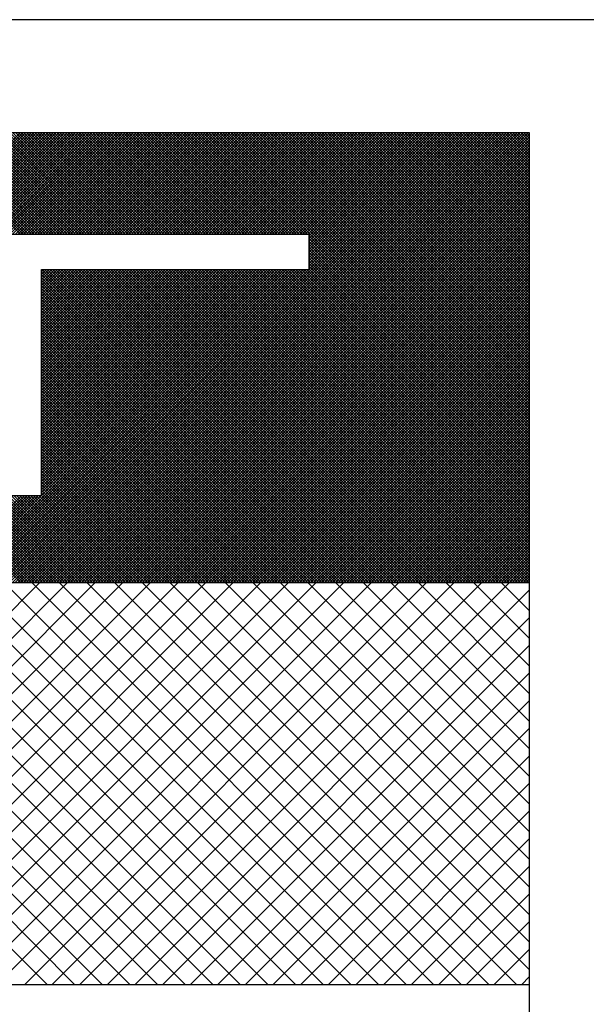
# Model space of a CAD drawing. Extents: x 0 to 210, y 0 to 297.
# Tile 30 of 68: x 146.49 to 147.352, y 188.997 to 190.495. Entities that reach past the tile are written whole.
import ezdxf

# ---------------------------------------------------------------- set-up
doc = ezdxf.new("R2010")
doc.units = 0
doc.layers.get('0').update_dxf_attribs({"linetype": 'CONTINUOUS'})

# ---------------------------------------------------------------- blocks, each defined once
blk = doc.blocks.new('*X0')
at = {"color": 0}
for p, q in [((606.654, 2309.311), (613.189, 2315.845)), ((613.314, 2309.311), (606.779, 2315.845)), ((607.103, 2309.311), (613.638, 2315.845)), ((613.763, 2309.311), (607.228, 2315.845)), ((607.552, 2309.311), (614.087, 2315.845)), ((614.212, 2309.311), (607.677, 2315.845)), ((608.001, 2309.311), (614.536, 2315.845)), ((614.661, 2309.311), (608.126, 2315.845)), ((608.45, 2309.311), (614.985, 2315.845)), ((615.11, 2309.311), (608.575, 2315.845)), ((608.899, 2309.311), (615.434, 2315.845)), ((615.559, 2309.311), (609.024, 2315.845)), ((609.348, 2309.311), (615.883, 2315.845)), ((616.008, 2309.311), (609.473, 2315.845)), ((609.797, 2309.311), (616.332, 2315.845)), ((616.457, 2309.311), (609.922, 2315.845)), ((610.246, 2309.311), (616.781, 2315.845)), ((616.906, 2309.311), (610.371, 2315.845)), ((610.695, 2309.311), (617.23, 2315.845)), ((617.355, 2309.311), (610.82, 2315.845)), ((611.144, 2309.311), (617.679, 2315.845)), ((617.804, 2309.311), (611.269, 2315.845)), ((611.593, 2309.311), (618.128, 2315.845)), ((618.253, 2309.311), (611.718, 2315.845)), ((612.042, 2309.311), (618.577, 2315.845)), ((618.702, 2309.311), (612.167, 2315.845)), ((612.491, 2309.311), (619.026, 2315.845)), ((619.151, 2309.311), (612.616, 2315.845)), ((612.94, 2309.311), (619.475, 2315.845)), ((619.6, 2309.311), (613.065, 2315.845)), ((613.389, 2309.311), (619.924, 2315.845)), ((620.049, 2309.311), (613.514, 2315.845)), ((613.838, 2309.311), (620.373, 2315.845)), ((620.498, 2309.311), (613.963, 2315.845)), ((614.287, 2309.311), (620.822, 2315.845)), ((620.947, 2309.311), (614.412, 2315.845)), ((621.155, 2309.552), (614.861, 2315.845)), ((621.155, 2310.001), (615.31, 2315.845)), ((621.155, 2310.45), (615.759, 2315.845)), ((621.155, 2310.899), (616.208, 2315.845)), ((621.155, 2311.348), (616.658, 2315.845)), ((621.155, 2311.797), (617.107, 2315.845)), ((621.155, 2312.246), (617.556, 2315.845)), ((621.155, 2312.695), (618.005, 2315.845)), ((621.155, 2313.144), (618.454, 2315.845)), ((621.155, 2313.593), (618.903, 2315.845)), ((621.155, 2314.042), (619.352, 2315.845)), ((621.155, 2314.491), (619.801, 2315.845)), ((621.155, 2314.94), (620.25, 2315.845)), ((621.155, 2315.389), (620.699, 2315.845)), ((621.155, 2315.838), (621.148, 2315.845)), ((614.736, 2309.311), (621.155, 2315.729)), ((615.185, 2309.311), (621.155, 2315.28)), ((615.634, 2309.311), (621.155, 2314.831)), ((616.083, 2309.311), (621.155, 2314.382)), ((616.532, 2309.311), (621.155, 2313.933)), ((616.981, 2309.311), (621.155, 2313.484)), ((617.43, 2309.311), (621.155, 2313.035)), ((617.879, 2309.311), (621.155, 2312.586)), ((618.329, 2309.311), (621.155, 2312.137)), ((618.778, 2309.311), (621.155, 2311.688)), ((619.227, 2309.311), (621.155, 2311.239)), ((619.676, 2309.311), (621.155, 2310.79)), ((620.125, 2309.311), (621.155, 2310.341)), ((620.574, 2309.311), (621.155, 2309.892)), ((621.023, 2309.311), (621.155, 2309.443))]:
    blk.add_line(p, q, dxfattribs=at)

msp = doc.modelspace()

# ---------------------------------------------------------------- linework, layer by layer
for p, q in [((147.4387, 190.4949), (143.4844, 190.4949)), ((146.9307, 190.168), (146.0621, 190.168)), ((146.9307, 190.1149), (146.9307, 190.168)), ((146.5231, 189.7702), (146.5231, 190.1149)), ((146.5231, 190.1149), (146.9307, 190.1149)), ((146.5231, 189.7702), (146.4697, 189.7702)), ((147.266, 189.638), (145.7268, 189.638)), ((147.266, 189.0264), (145.7268, 189.0264))]:
    msp.add_line(p, q)
at = {"color": 0}
for p, q in [((146.492, 189.638), (145.8072, 190.3227)), ((146.4962, 189.638), (145.8114, 190.3227)), ((146.5004, 189.638), (145.8156, 190.3227)), ((146.5046, 189.638), (145.8198, 190.3227)), ((146.5088, 189.638), (145.824, 190.3227)), ((146.513, 189.638), (145.8282, 190.3227)), ((146.5172, 189.638), (145.8324, 190.3227)), ((146.5214, 189.638), (145.8366, 190.3227)), ((146.5256, 189.638), (145.8408, 190.3227)), ((146.5298, 189.638), (145.845, 190.3227)), ((146.534, 189.638), (145.8492, 190.3227)), ((146.5382, 189.638), (145.8534, 190.3227)), ((146.3358, 190.168), (146.4906, 190.3227)), ((146.4915, 190.168), (146.3368, 190.3227)), ((146.34, 190.168), (146.4948, 190.3227)), ((146.4957, 190.168), (146.341, 190.3227)), ((146.3442, 190.168), (146.499, 190.3227)), ((146.4999, 190.168), (146.3452, 190.3227)), ((146.3484, 190.168), (146.5032, 190.3227)), ((146.5041, 190.168), (146.3494, 190.3227)), ((146.3526, 190.168), (146.5074, 190.3227)), ((146.5083, 190.168), (146.3536, 190.3227)), ((146.3568, 190.168), (146.5116, 190.3227)), ((146.5125, 190.168), (146.3578, 190.3227)), ((146.3611, 190.168), (146.5158, 190.3227)), ((146.5167, 190.168), (146.362, 190.3227)), ((146.3653, 190.168), (146.52, 190.3227)), ((146.5209, 190.168), (146.3662, 190.3227)), ((146.3695, 190.168), (146.5242, 190.3227)), ((146.5251, 190.168), (146.3704, 190.3227)), ((146.3737, 190.168), (146.5284, 190.3227)), ((146.5293, 190.168), (146.3746, 190.3227)), ((146.3779, 190.168), (146.5326, 190.3227)), ((146.5335, 190.168), (146.3788, 190.3227)), ((146.3821, 190.168), (146.5368, 190.3227)), ((146.5377, 190.168), (146.383, 190.3227)), ((146.3863, 190.168), (146.541, 190.3227)), ((146.5419, 190.168), (146.3872, 190.3227)), ((146.3905, 190.168), (146.5452, 190.3227)), ((146.5461, 190.168), (146.3914, 190.3227)), ((146.3947, 190.168), (146.5494, 190.3227)), ((146.5504, 190.168), (146.3956, 190.3227)), ((146.3989, 190.168), (146.5536, 190.3227)), ((146.5546, 190.168), (146.3998, 190.3227)), ((146.4031, 190.168), (146.5578, 190.3227)), ((146.5588, 190.168), (146.404, 190.3227)), ((146.4073, 190.168), (146.562, 190.3227)), ((146.563, 190.168), (146.4082, 190.3227)), ((146.4115, 190.168), (146.5662, 190.3227)), ((146.5672, 190.168), (146.4124, 190.3227)), ((146.4157, 190.168), (146.5704, 190.3227)), ((146.5714, 190.168), (146.4166, 190.3227)), ((146.4199, 190.168), (146.5746, 190.3227)), ((146.5756, 190.168), (146.4208, 190.3227)), ((146.4241, 190.168), (146.5788, 190.3227)), ((146.5798, 190.168), (146.425, 190.3227)), ((146.4283, 190.168), (146.583, 190.3227)), ((146.584, 190.168), (146.4292, 190.3227)), ((146.4325, 190.168), (146.5872, 190.3227)), ((146.5882, 190.168), (146.4334, 190.3227)), ((146.4367, 190.168), (146.5914, 190.3227)), ((146.5924, 190.168), (146.4376, 190.3227)), ((146.4409, 190.168), (146.5957, 190.3227)), ((146.5966, 190.168), (146.4418, 190.3227)), ((146.4451, 190.168), (146.5999, 190.3227)), ((146.6008, 190.168), (146.446, 190.3227)), ((146.4493, 190.168), (146.6041, 190.3227)), ((146.605, 190.168), (146.4502, 190.3227)), ((146.4531, 189.638), (147.1378, 190.3227)), ((146.4535, 190.168), (146.6083, 190.3227)), ((146.6092, 190.168), (146.4544, 190.3227)), ((146.4573, 189.638), (147.142, 190.3227)), ((146.4577, 190.168), (146.6125, 190.3227)), ((146.6134, 190.168), (146.4586, 190.3227)), ((146.4615, 189.638), (147.1462, 190.3227)), ((146.4619, 190.168), (146.6167, 190.3227)), ((146.6176, 190.168), (146.4628, 190.3227)), ((146.4657, 189.638), (147.1504, 190.3227)), ((146.4661, 190.168), (146.6209, 190.3227)), ((146.6218, 190.168), (146.467, 190.3227)), ((146.4699, 189.638), (147.1546, 190.3227)), ((146.4703, 190.168), (146.6251, 190.3227)), ((146.626, 190.168), (146.4713, 190.3227)), ((146.4741, 189.638), (147.1588, 190.3227)), ((146.4745, 190.168), (146.6293, 190.3227)), ((146.6302, 190.168), (146.4755, 190.3227)), ((146.4783, 189.638), (147.163, 190.3227)), ((146.4787, 190.168), (146.6335, 190.3227)), ((146.6344, 190.168), (146.4797, 190.3227)), ((146.4825, 189.638), (147.1672, 190.3227)), ((146.4829, 190.168), (146.6377, 190.3227)), ((146.6386, 190.168), (146.4839, 190.3227)), ((146.4867, 189.638), (147.1714, 190.3227)), ((146.4871, 190.168), (146.6419, 190.3227)), ((146.6428, 190.168), (146.4881, 190.3227)), ((146.4909, 189.638), (147.1756, 190.3227)), ((146.4913, 190.168), (146.6461, 190.3227)), ((146.647, 190.168), (146.4923, 190.3227)), ((146.4951, 189.638), (147.1798, 190.3227)), ((146.4955, 190.168), (146.6503, 190.3227)), ((146.6512, 190.168), (146.4965, 190.3227)), ((146.4993, 189.638), (147.184, 190.3227)), ((146.4997, 190.168), (146.6545, 190.3227)), ((146.6554, 190.168), (146.5007, 190.3227)), ((146.5035, 189.638), (147.1882, 190.3227)), ((146.5039, 190.168), (146.6587, 190.3227)), ((146.6596, 190.168), (146.5049, 190.3227)), ((146.5077, 189.638), (147.1924, 190.3227)), ((146.5081, 190.168), (146.6629, 190.3227)), ((146.6638, 190.168), (146.5091, 190.3227)), ((146.5119, 189.638), (147.1966, 190.3227)), ((146.5123, 190.168), (146.6671, 190.3227)), ((146.668, 190.168), (146.5133, 190.3227)), ((146.5161, 189.638), (147.2009, 190.3227)), ((146.5166, 190.168), (146.6713, 190.3227)), ((146.6722, 190.168), (146.5175, 190.3227)), ((146.5203, 189.638), (147.2051, 190.3227)), ((146.5208, 190.168), (146.6755, 190.3227)), ((146.6764, 190.168), (146.5217, 190.3227)), ((146.5245, 189.638), (147.2093, 190.3227)), ((146.525, 190.168), (146.6797, 190.3227)), ((146.6806, 190.168), (146.5259, 190.3227)), ((146.5287, 189.638), (147.2135, 190.3227)), ((146.5292, 190.168), (146.6839, 190.3227)), ((146.6848, 190.168), (146.5301, 190.3227)), ((146.5329, 189.638), (147.2177, 190.3227)), ((146.5334, 190.168), (146.6881, 190.3227)), ((146.689, 190.168), (146.5343, 190.3227)), ((146.5371, 189.638), (147.2219, 190.3227)), ((146.5376, 190.168), (146.6923, 190.3227)), ((146.6932, 190.168), (146.5385, 190.3227)), ((146.5413, 189.638), (147.2261, 190.3227)), ((146.5418, 190.168), (146.6965, 190.3227)), ((146.6974, 190.168), (146.5427, 190.3227)), ((146.5455, 189.638), (147.2303, 190.3227)), ((146.546, 190.168), (146.7007, 190.3227)), ((146.7017, 190.168), (146.5469, 190.3227)), ((146.5497, 189.638), (147.2345, 190.3227)), ((146.5502, 190.168), (146.7049, 190.3227)), ((146.7059, 190.168), (146.5511, 190.3227)), ((146.5539, 189.638), (147.2387, 190.3227)), ((146.5544, 190.168), (146.7091, 190.3227)), ((146.7101, 190.168), (146.5553, 190.3227)), ((146.5581, 189.638), (147.2429, 190.3227)), ((146.5586, 190.168), (146.7133, 190.3227)), ((146.7143, 190.168), (146.5595, 190.3227)), ((146.5623, 189.638), (147.2471, 190.3227)), ((146.5628, 190.168), (146.7175, 190.3227)), ((146.7185, 190.168), (146.5637, 190.3227)), ((146.5665, 189.638), (147.2513, 190.3227)), ((146.567, 190.168), (146.7217, 190.3227)), ((146.7227, 190.168), (146.5679, 190.3227)), ((146.5707, 189.638), (147.2555, 190.3227)), ((146.5712, 190.168), (146.7259, 190.3227)), ((146.7269, 190.168), (146.5721, 190.3227)), ((146.5749, 189.638), (147.2597, 190.3227)), ((146.5754, 190.168), (146.7301, 190.3227)), ((146.7311, 190.168), (146.5763, 190.3227)), ((146.5791, 189.638), (147.2639, 190.3227)), ((146.5796, 190.168), (146.7343, 190.3227)), ((146.7353, 190.168), (146.5805, 190.3227)), ((146.5833, 189.638), (147.266, 190.3206)), ((146.5838, 190.168), (146.7385, 190.3227)), ((146.7395, 190.168), (146.5847, 190.3227)), ((146.588, 190.168), (146.7427, 190.3227)), ((146.7437, 190.168), (146.5889, 190.3227)), ((146.5922, 190.168), (146.747, 190.3227)), ((146.7479, 190.168), (146.5931, 190.3227)), ((146.5964, 190.168), (146.7512, 190.3227)), ((146.7521, 190.168), (146.5973, 190.3227)), ((146.6006, 190.168), (146.7554, 190.3227)), ((146.7563, 190.168), (146.6015, 190.3227)), ((146.6048, 190.168), (146.7596, 190.3227)), ((146.7605, 190.168), (146.6057, 190.3227)), ((146.609, 190.168), (146.7638, 190.3227)), ((146.7647, 190.168), (146.6099, 190.3227)), ((146.6132, 190.168), (146.768, 190.3227)), ((146.7689, 190.168), (146.6141, 190.3227)), ((146.6174, 190.168), (146.7722, 190.3227)), ((146.7731, 190.168), (146.6183, 190.3227)), ((146.6216, 190.168), (146.7764, 190.3227)), ((146.7773, 190.168), (146.6226, 190.3227)), ((146.6258, 190.168), (146.7806, 190.3227)), ((146.7815, 190.168), (146.6268, 190.3227)), ((146.63, 190.168), (146.7848, 190.3227)), ((146.7857, 190.168), (146.631, 190.3227)), ((146.6342, 190.168), (146.789, 190.3227)), ((146.7899, 190.168), (146.6352, 190.3227)), ((146.6384, 190.168), (146.7932, 190.3227)), ((146.7941, 190.168), (146.6394, 190.3227)), ((146.6426, 190.168), (146.7974, 190.3227)), ((146.7983, 190.168), (146.6436, 190.3227)), ((146.6468, 190.168), (146.8016, 190.3227)), ((146.8025, 190.168), (146.6478, 190.3227)), ((146.651, 190.168), (146.8058, 190.3227)), ((146.8067, 190.168), (146.652, 190.3227)), ((146.6552, 190.168), (146.81, 190.3227)), ((146.8109, 190.168), (146.6562, 190.3227)), ((146.6594, 190.168), (146.8142, 190.3227)), ((146.8151, 190.168), (146.6604, 190.3227)), ((146.6636, 190.168), (146.8184, 190.3227)), ((146.8193, 190.168), (146.6646, 190.3227)), ((146.6679, 190.168), (146.8226, 190.3227)), ((146.8235, 190.168), (146.6688, 190.3227)), ((146.6721, 190.168), (146.8268, 190.3227)), ((146.8277, 190.168), (146.673, 190.3227)), ((146.6763, 190.168), (146.831, 190.3227)), ((146.8319, 190.168), (146.6772, 190.3227)), ((146.6805, 190.168), (146.8352, 190.3227)), ((146.8361, 190.168), (146.6814, 190.3227)), ((146.6847, 190.168), (146.8394, 190.3227)), ((146.8403, 190.168), (146.6856, 190.3227)), ((146.6889, 190.168), (146.8436, 190.3227)), ((146.8445, 190.168), (146.6898, 190.3227)), ((146.6931, 190.168), (146.8478, 190.3227)), ((146.8487, 190.168), (146.694, 190.3227)), ((146.6973, 190.168), (146.852, 190.3227)), ((146.853, 190.168), (146.6982, 190.3227)), ((146.7015, 190.168), (146.8562, 190.3227)), ((146.8572, 190.168), (146.7024, 190.3227)), ((146.7057, 190.168), (146.8604, 190.3227)), ((146.8614, 190.168), (146.7066, 190.3227)), ((146.7099, 190.168), (146.8646, 190.3227)), ((146.8656, 190.168), (146.7108, 190.3227)), ((146.7141, 190.168), (146.8688, 190.3227)), ((146.8698, 190.168), (146.715, 190.3227)), ((146.7183, 190.168), (146.873, 190.3227)), ((146.874, 190.168), (146.7192, 190.3227)), ((146.7225, 190.168), (146.8772, 190.3227)), ((146.8782, 190.168), (146.7234, 190.3227)), ((146.7267, 190.168), (146.8814, 190.3227)), ((146.8824, 190.168), (146.7276, 190.3227)), ((146.7309, 190.168), (146.8856, 190.3227)), ((146.8866, 190.168), (146.7318, 190.3227)), ((146.7351, 190.168), (146.8898, 190.3227)), ((146.8908, 190.168), (146.736, 190.3227)), ((146.7393, 190.168), (146.894, 190.3227)), ((146.895, 190.168), (146.7402, 190.3227)), ((146.7435, 190.168), (146.8983, 190.3227)), ((146.8992, 190.168), (146.7444, 190.3227)), ((146.7477, 190.168), (146.9025, 190.3227)), ((146.9034, 190.168), (146.7486, 190.3227)), ((146.7519, 190.168), (146.9067, 190.3227)), ((146.9076, 190.168), (146.7528, 190.3227)), ((146.7561, 190.168), (146.9109, 190.3227)), ((146.9118, 190.168), (146.757, 190.3227)), ((146.7603, 190.168), (146.9151, 190.3227)), ((146.916, 190.168), (146.7612, 190.3227)), ((146.7645, 190.168), (146.9193, 190.3227)), ((146.9202, 190.168), (146.7654, 190.3227)), ((146.7687, 190.168), (146.9235, 190.3227)), ((146.9244, 190.168), (146.7696, 190.3227)), ((146.7729, 190.168), (146.9277, 190.3227)), ((146.9286, 190.168), (146.7739, 190.3227)), ((146.7771, 190.168), (146.9319, 190.3227)), ((147.266, 189.8348), (146.7781, 190.3227)), ((146.7813, 190.168), (146.9361, 190.3227)), ((147.266, 189.839), (146.7823, 190.3227)), ((146.7855, 190.168), (146.9403, 190.3227)), ((147.266, 189.8432), (146.7865, 190.3227)), ((146.7897, 190.168), (146.9445, 190.3227)), ((147.266, 189.8474), (146.7907, 190.3227)), ((146.7939, 190.168), (146.9487, 190.3227)), ((147.266, 189.8516), (146.7949, 190.3227)), ((146.7981, 190.168), (146.9529, 190.3227)), ((147.266, 189.8558), (146.7991, 190.3227)), ((146.8023, 190.168), (146.9571, 190.3227)), ((147.266, 189.86), (146.8033, 190.3227)), ((146.8065, 190.168), (146.9613, 190.3227)), ((147.266, 189.8642), (146.8075, 190.3227)), ((146.8107, 190.168), (146.9655, 190.3227)), ((147.266, 189.8684), (146.8117, 190.3227)), ((146.8149, 190.168), (146.9697, 190.3227)), ((147.266, 189.8727), (146.8159, 190.3227)), ((146.8192, 190.168), (146.9739, 190.3227)), ((147.266, 189.8769), (146.8201, 190.3227)), ((146.8234, 190.168), (146.9781, 190.3227)), ((147.266, 189.8811), (146.8243, 190.3227)), ((146.8276, 190.168), (146.9823, 190.3227)), ((147.266, 189.8853), (146.8285, 190.3227)), ((146.8318, 190.168), (146.9865, 190.3227)), ((147.266, 189.8895), (146.8327, 190.3227)), ((146.836, 190.168), (146.9907, 190.3227)), ((147.266, 189.8937), (146.8369, 190.3227)), ((146.8402, 190.168), (146.9949, 190.3227)), ((147.266, 189.8979), (146.8411, 190.3227)), ((146.8444, 190.168), (146.9991, 190.3227)), ((147.266, 189.9021), (146.8453, 190.3227)), ((146.8486, 190.168), (147.0033, 190.3227)), ((147.266, 189.9063), (146.8495, 190.3227)), ((146.8528, 190.168), (147.0075, 190.3227)), ((147.266, 189.9105), (146.8537, 190.3227)), ((146.857, 190.168), (147.0117, 190.3227)), ((147.266, 189.9147), (146.8579, 190.3227)), ((146.8612, 190.168), (147.0159, 190.3227)), ((147.266, 189.9189), (146.8621, 190.3227)), ((146.8654, 190.168), (147.0201, 190.3227)), ((147.266, 189.9231), (146.8663, 190.3227)), ((146.8696, 190.168), (147.0243, 190.3227)), ((147.266, 189.9273), (146.8705, 190.3227)), ((146.8738, 190.168), (147.0285, 190.3227)), ((147.266, 189.9315), (146.8747, 190.3227)), ((146.878, 190.168), (147.0327, 190.3227)), ((147.266, 189.9357), (146.8789, 190.3227)), ((146.8822, 190.168), (147.0369, 190.3227)), ((147.266, 189.9399), (146.8831, 190.3227)), ((146.8864, 190.168), (147.0411, 190.3227)), ((147.266, 189.9441), (146.8873, 190.3227)), ((146.8906, 190.168), (147.0453, 190.3227)), ((147.266, 189.9483), (146.8915, 190.3227)), ((146.8948, 190.168), (147.0496, 190.3227)), ((147.266, 189.9525), (146.8957, 190.3227)), ((146.899, 190.168), (147.0538, 190.3227)), ((147.266, 189.9567), (146.8999, 190.3227)), ((146.9032, 190.168), (147.058, 190.3227)), ((147.266, 189.9609), (146.9041, 190.3227)), ((146.9074, 190.168), (147.0622, 190.3227)), ((147.266, 189.9651), (146.9083, 190.3227)), ((146.9116, 190.168), (147.0664, 190.3227)), ((147.266, 189.9693), (146.9125, 190.3227)), ((146.9158, 190.168), (147.0706, 190.3227)), ((147.266, 189.9735), (146.9167, 190.3227)), ((146.92, 190.168), (147.0748, 190.3227)), ((147.266, 189.9777), (146.9209, 190.3227)), ((146.9242, 190.168), (147.079, 190.3227)), ((147.266, 189.9819), (146.9252, 190.3227)), ((146.9284, 190.168), (147.0832, 190.3227)), ((147.266, 189.9861), (146.9294, 190.3227)), ((146.9307, 190.1661), (147.0874, 190.3227)), ((146.9307, 190.1619), (147.0916, 190.3227)), ((146.9307, 190.1577), (147.0958, 190.3227)), ((146.9307, 190.1535), (147.1, 190.3227)), ((146.9307, 190.1493), (147.1042, 190.3227)), ((146.9307, 190.1451), (147.1084, 190.3227)), ((146.9307, 190.1409), (147.1126, 190.3227)), ((146.9307, 190.1367), (147.1168, 190.3227)), ((146.9307, 190.1325), (147.121, 190.3227)), ((146.9307, 190.1283), (147.1252, 190.3227)), ((146.9307, 190.1241), (147.1294, 190.3227)), ((146.9307, 190.1199), (147.1336, 190.3227)), ((147.266, 189.9903), (146.9336, 190.3227)), ((147.266, 189.9945), (146.9378, 190.3227)), ((147.266, 189.9987), (146.942, 190.3227)), ((147.266, 190.0029), (146.9462, 190.3227)), ((147.266, 190.0071), (146.9504, 190.3227)), ((147.266, 190.0113), (146.9546, 190.3227)), ((147.266, 190.0155), (146.9588, 190.3227)), ((147.266, 190.0197), (146.963, 190.3227)), ((147.266, 190.024), (146.9672, 190.3227)), ((147.266, 190.0282), (146.9714, 190.3227)), ((147.266, 190.0324), (146.9756, 190.3227)), ((147.266, 190.0366), (146.9798, 190.3227)), ((147.266, 190.0408), (146.984, 190.3227)), ((147.266, 190.045), (146.9882, 190.3227)), ((147.266, 190.0492), (146.9924, 190.3227)), ((147.266, 190.0534), (146.9966, 190.3227)), ((147.266, 190.0576), (147.0008, 190.3227)), ((147.266, 190.0618), (147.005, 190.3227)), ((147.266, 190.066), (147.0092, 190.3227)), ((147.266, 190.0702), (147.0134, 190.3227)), ((147.266, 190.0744), (147.0176, 190.3227)), ((147.266, 190.0786), (147.0218, 190.3227)), ((147.266, 190.0828), (147.026, 190.3227)), ((147.266, 190.087), (147.0302, 190.3227)), ((147.266, 190.0912), (147.0344, 190.3227)), ((147.266, 190.0954), (147.0386, 190.3227)), ((147.266, 190.0996), (147.0428, 190.3227)), ((147.266, 190.1038), (147.047, 190.3227)), ((147.266, 190.108), (147.0512, 190.3227)), ((147.266, 190.1122), (147.0554, 190.3227)), ((147.266, 190.1164), (147.0596, 190.3227)), ((147.266, 190.1206), (147.0638, 190.3227)), ((147.266, 190.1248), (147.068, 190.3227)), ((147.266, 190.129), (147.0722, 190.3227)), ((147.266, 190.1332), (147.0764, 190.3227)), ((147.266, 190.1374), (147.0807, 190.3227)), ((147.266, 190.1416), (147.0849, 190.3227)), ((147.266, 190.1458), (147.0891, 190.3227)), ((147.266, 190.15), (147.0933, 190.3227)), ((147.266, 190.1542), (147.0975, 190.3227)), ((147.266, 190.1584), (147.1017, 190.3227)), ((147.266, 190.1626), (147.1059, 190.3227)), ((147.266, 190.1668), (147.1101, 190.3227)), ((147.266, 190.171), (147.1143, 190.3227)), ((147.266, 190.1753), (147.1185, 190.3227)), ((147.266, 190.1795), (147.1227, 190.3227)), ((147.266, 190.1837), (147.1269, 190.3227)), ((147.266, 190.1879), (147.1311, 190.3227)), ((147.266, 190.1921), (147.1353, 190.3227)), ((147.266, 190.1963), (147.1395, 190.3227)), ((147.266, 190.2005), (147.1437, 190.3227)), ((147.266, 190.2047), (147.1479, 190.3227)), ((147.266, 190.2089), (147.1521, 190.3227)), ((147.266, 190.2131), (147.1563, 190.3227)), ((147.266, 190.2173), (147.1605, 190.3227)), ((147.266, 190.2215), (147.1647, 190.3227)), ((147.266, 190.2257), (147.1689, 190.3227)), ((147.266, 190.2299), (147.1731, 190.3227)), ((147.266, 190.2341), (147.1773, 190.3227)), ((147.266, 190.2383), (147.1815, 190.3227)), ((147.266, 190.2425), (147.1857, 190.3227)), ((147.266, 190.2467), (147.1899, 190.3227)), ((147.266, 190.2509), (147.1941, 190.3227)), ((147.266, 190.2551), (147.1983, 190.3227)), ((147.266, 190.2593), (147.2025, 190.3227)), ((147.266, 190.2635), (147.2067, 190.3227)), ((147.266, 190.2677), (147.2109, 190.3227)), ((147.266, 190.2719), (147.2151, 190.3227)), ((147.266, 190.2761), (147.2193, 190.3227)), ((147.266, 190.2803), (147.2235, 190.3227)), ((147.266, 190.2845), (147.2277, 190.3227)), ((147.266, 190.2887), (147.232, 190.3227)), ((147.266, 190.2929), (147.2362, 190.3227)), ((147.266, 190.2971), (147.2404, 190.3227)), ((147.266, 190.3013), (147.2446, 190.3227)), ((147.266, 190.3055), (147.2488, 190.3227)), ((147.266, 190.3097), (147.253, 190.3227)), ((147.266, 190.3139), (147.2572, 190.3227)), ((147.266, 190.3181), (147.2614, 190.3227)), ((147.266, 190.3223), (147.2656, 190.3227)), ((146.5875, 189.638), (147.266, 190.3164)), ((146.5918, 189.638), (147.266, 190.3122)), ((146.596, 189.638), (147.266, 190.308)), ((146.6002, 189.638), (147.266, 190.3038)), ((146.6044, 189.638), (147.266, 190.2996)), ((146.6086, 189.638), (147.266, 190.2954)), ((146.6128, 189.638), (147.266, 190.2912)), ((146.617, 189.638), (147.266, 190.287)), ((146.6212, 189.638), (147.266, 190.2828)), ((146.6254, 189.638), (147.266, 190.2786)), ((146.6296, 189.638), (147.266, 190.2744)), ((146.6338, 189.638), (147.266, 190.2702)), ((146.638, 189.638), (147.266, 190.266)), ((146.6422, 189.638), (147.266, 190.2618)), ((146.6464, 189.638), (147.266, 190.2576)), ((146.6506, 189.638), (147.266, 190.2534)), ((146.6548, 189.638), (147.266, 190.2492)), ((146.659, 189.638), (147.266, 190.245)), ((146.6632, 189.638), (147.266, 190.2408)), ((146.6674, 189.638), (147.266, 190.2366)), ((146.6716, 189.638), (147.266, 190.2324)), ((146.6758, 189.638), (147.266, 190.2282)), ((146.68, 189.638), (147.266, 190.2239)), ((146.6842, 189.638), (147.266, 190.2197)), ((146.6884, 189.638), (147.266, 190.2155)), ((146.6926, 189.638), (147.266, 190.2113)), ((146.6968, 189.638), (147.266, 190.2071)), ((146.701, 189.638), (147.266, 190.2029)), ((146.7052, 189.638), (147.266, 190.1987)), ((146.7094, 189.638), (147.266, 190.1945)), ((146.7136, 189.638), (147.266, 190.1903)), ((146.7178, 189.638), (147.266, 190.1861)), ((146.722, 189.638), (147.266, 190.1819)), ((146.7262, 189.638), (147.266, 190.1777)), ((146.7304, 189.638), (147.266, 190.1735)), ((146.7346, 189.638), (147.266, 190.1693)), ((146.7388, 189.638), (147.266, 190.1651)), ((146.7431, 189.638), (147.266, 190.1609)), ((146.7473, 189.638), (147.266, 190.1567)), ((147.266, 189.8306), (146.9307, 190.1659)), ((147.266, 189.8264), (146.9307, 190.1617)), ((147.266, 189.8222), (146.9307, 190.1575)), ((147.266, 189.818), (146.9307, 190.1533)), ((146.7515, 189.638), (147.266, 190.1525)), ((146.7557, 189.638), (147.266, 190.1483)), ((146.7599, 189.638), (147.266, 190.1441)), ((146.7641, 189.638), (147.266, 190.1399)), ((147.266, 189.8138), (146.9307, 190.149)), ((147.266, 189.8096), (146.9307, 190.1448)), ((147.266, 189.8054), (146.9307, 190.1406)), ((146.7683, 189.638), (147.266, 190.1357)), ((146.7725, 189.638), (147.266, 190.1315)), ((146.7767, 189.638), (147.266, 190.1273)), ((146.7809, 189.638), (147.266, 190.1231)), ((147.266, 189.8012), (146.9307, 190.1364)), ((147.266, 189.797), (146.9307, 190.1322)), ((147.266, 189.7928), (146.9307, 190.128)), ((147.266, 189.7886), (146.9307, 190.1238)), ((146.5424, 189.638), (146.0655, 190.1149)), ((146.5466, 189.638), (146.0697, 190.1149)), ((146.5508, 189.638), (146.0739, 190.1149)), ((146.555, 189.638), (146.0781, 190.1149)), ((146.5592, 189.638), (146.0823, 190.1149)), ((146.5634, 189.638), (146.0865, 190.1149)), ((146.5676, 189.638), (146.0907, 190.1149)), ((146.5718, 189.638), (146.0949, 190.1149)), ((146.576, 189.638), (146.0991, 190.1149)), ((146.5802, 189.638), (146.1033, 190.1149)), ((146.5844, 189.638), (146.1075, 190.1149)), ((146.5886, 189.638), (146.1117, 190.1149)), ((146.5928, 189.638), (146.116, 190.1149)), ((146.597, 189.638), (146.1202, 190.1149)), ((146.6012, 189.638), (146.1244, 190.1149)), ((146.3942, 189.638), (146.8711, 190.1149)), ((146.3984, 189.638), (146.8753, 190.1149)), ((146.4026, 189.638), (146.8795, 190.1149)), ((146.4068, 189.638), (146.8837, 190.1149)), ((146.411, 189.638), (146.8879, 190.1149)), ((146.4152, 189.638), (146.8921, 190.1149)), ((146.4194, 189.638), (146.8963, 190.1149)), ((146.4236, 189.638), (146.9005, 190.1149)), ((146.4278, 189.638), (146.9047, 190.1149)), ((146.432, 189.638), (146.9089, 190.1149)), ((146.4362, 189.638), (146.9131, 190.1149)), ((146.4405, 189.638), (146.9173, 190.1149)), ((146.4447, 189.638), (146.9215, 190.1149)), ((146.4489, 189.638), (146.9257, 190.1149)), ((146.5231, 189.7711), (146.8669, 190.1149)), ((146.5231, 190.1115), (146.5265, 190.1149)), ((146.5231, 190.0569), (146.5811, 190.1149)), ((146.5231, 190.0653), (146.5727, 190.1149)), ((146.5231, 190.0695), (146.5685, 190.1149)), ((146.5231, 190.0779), (146.5601, 190.1149)), ((146.5231, 190.0863), (146.5517, 190.1149)), ((146.5231, 190.0947), (146.5433, 190.1149)), ((146.5231, 190.1031), (146.5349, 190.1149)), ((146.5231, 190.1073), (146.5307, 190.1149)), ((146.5231, 190.0989), (146.5391, 190.1149)), ((146.5231, 190.0905), (146.5475, 190.1149)), ((146.5231, 190.0821), (146.5559, 190.1149)), ((146.5231, 190.0737), (146.5643, 190.1149)), ((146.5231, 190.0611), (146.5769, 190.1149)), ((146.5231, 190.0527), (146.5853, 190.1149)), ((146.5231, 190.0485), (146.5895, 190.1149)), ((146.5231, 190.0443), (146.5937, 190.1149)), ((146.5231, 190.04), (146.5979, 190.1149)), ((146.5231, 190.0358), (146.6021, 190.1149)), ((146.5231, 190.0316), (146.6063, 190.1149)), ((146.5231, 190.0274), (146.6105, 190.1149)), ((146.5231, 190.0232), (146.6147, 190.1149)), ((146.5231, 190.019), (146.6189, 190.1149)), ((146.5231, 190.0148), (146.6231, 190.1149)), ((146.5231, 189.7753), (146.8627, 190.1149)), ((146.5231, 189.7795), (146.8585, 190.1149)), ((146.5231, 189.7837), (146.8543, 190.1149)), ((146.5231, 189.7879), (146.8501, 190.1149)), ((146.5231, 189.7921), (146.8459, 190.1149)), ((146.5231, 189.7963), (146.8417, 190.1149)), ((146.5231, 189.8005), (146.8375, 190.1149)), ((146.5231, 189.8047), (146.8333, 190.1149)), ((146.5231, 189.8089), (146.8291, 190.1149)), ((146.5231, 189.8131), (146.8249, 190.1149)), ((146.5231, 189.8173), (146.8207, 190.1149)), ((146.5231, 189.8215), (146.8165, 190.1149)), ((146.5231, 189.8257), (146.8123, 190.1149)), ((146.5231, 189.8299), (146.8081, 190.1149)), ((146.5231, 189.8341), (146.8039, 190.1149)), ((146.5231, 189.8383), (146.7997, 190.1149)), ((146.5231, 189.8425), (146.7955, 190.1149)), ((146.5231, 189.8467), (146.7912, 190.1149)), ((146.5231, 189.8509), (146.787, 190.1149)), ((146.5231, 189.8551), (146.7828, 190.1149)), ((146.5231, 189.8593), (146.7786, 190.1149)), ((146.5231, 189.8635), (146.7744, 190.1149)), ((146.5231, 189.8677), (146.7702, 190.1149)), ((146.5231, 189.8719), (146.766, 190.1149)), ((146.5231, 189.8761), (146.7618, 190.1149)), ((146.5231, 189.8803), (146.7576, 190.1149)), ((146.5231, 189.8845), (146.7534, 190.1149)), ((146.5231, 189.893), (146.745, 190.1149)), ((146.5231, 189.8887), (146.7492, 190.1149)), ((146.5231, 189.8972), (146.7408, 190.1149)), ((146.5231, 189.9014), (146.7366, 190.1149)), ((146.5231, 189.9056), (146.7324, 190.1149)), ((146.5231, 189.9098), (146.7282, 190.1149)), ((146.5231, 189.914), (146.724, 190.1149)), ((146.5231, 189.9182), (146.7198, 190.1149)), ((146.5231, 189.9224), (146.7156, 190.1149)), ((146.5231, 189.9266), (146.7114, 190.1149)), ((146.5231, 189.9308), (146.7072, 190.1149)), ((146.5231, 189.935), (146.703, 190.1149)), ((146.5231, 189.9392), (146.6988, 190.1149)), ((146.5231, 189.9434), (146.6946, 190.1149)), ((146.5231, 189.9476), (146.6904, 190.1149)), ((146.5231, 189.9518), (146.6862, 190.1149)), ((146.5231, 189.956), (146.682, 190.1149)), ((146.5231, 189.9602), (146.6778, 190.1149)), ((146.5231, 189.9644), (146.6736, 190.1149)), ((146.5231, 189.9686), (146.6694, 190.1149)), ((146.5231, 189.9728), (146.6652, 190.1149)), ((146.5231, 189.977), (146.661, 190.1149)), ((146.5231, 189.9812), (146.6568, 190.1149)), ((146.5231, 189.9854), (146.6526, 190.1149)), ((146.5231, 189.9896), (146.6484, 190.1149)), ((146.5231, 189.9938), (146.6442, 190.1149)), ((146.5231, 189.998), (146.6399, 190.1149)), ((146.5231, 190.0022), (146.6357, 190.1149)), ((146.5231, 190.0064), (146.6315, 190.1149)), ((146.5231, 190.0106), (146.6273, 190.1149)), ((146.9963, 189.638), (146.5231, 190.1112)), ((147.0005, 189.638), (146.5236, 190.1149)), ((147.0047, 189.638), (146.5278, 190.1149)), ((147.0089, 189.638), (146.532, 190.1149)), ((147.0131, 189.638), (146.5362, 190.1149)), ((147.0173, 189.638), (146.5404, 190.1149)), ((147.0215, 189.638), (146.5446, 190.1149)), ((147.0257, 189.638), (146.5488, 190.1149)), ((147.0299, 189.638), (146.553, 190.1149)), ((147.0341, 189.638), (146.5572, 190.1149)), ((147.0383, 189.638), (146.5614, 190.1149)), ((147.0425, 189.638), (146.5656, 190.1149)), ((147.0467, 189.638), (146.5698, 190.1149)), ((147.0509, 189.638), (146.5741, 190.1149)), ((147.0551, 189.638), (146.5783, 190.1149)), ((147.0593, 189.638), (146.5825, 190.1149)), ((147.0635, 189.638), (146.5867, 190.1149)), ((147.0677, 189.638), (146.5909, 190.1149)), ((147.0719, 189.638), (146.5951, 190.1149)), ((147.0761, 189.638), (146.5993, 190.1149)), ((147.0804, 189.638), (146.6035, 190.1149)), ((147.0846, 189.638), (146.6077, 190.1149)), ((147.0888, 189.638), (146.6119, 190.1149)), ((147.093, 189.638), (146.6161, 190.1149)), ((147.0972, 189.638), (146.6203, 190.1149)), ((147.1014, 189.638), (146.6245, 190.1149)), ((147.1056, 189.638), (146.6287, 190.1149)), ((147.1098, 189.638), (146.6329, 190.1149)), ((147.114, 189.638), (146.6371, 190.1149)), ((147.1182, 189.638), (146.6413, 190.1149)), ((147.1224, 189.638), (146.6455, 190.1149)), ((147.1266, 189.638), (146.6497, 190.1149)), ((147.1308, 189.638), (146.6539, 190.1149)), ((147.135, 189.638), (146.6581, 190.1149)), ((147.1392, 189.638), (146.6623, 190.1149)), ((147.1434, 189.638), (146.6665, 190.1149)), ((147.1476, 189.638), (146.6707, 190.1149)), ((147.1518, 189.638), (146.6749, 190.1149)), ((147.156, 189.638), (146.6791, 190.1149)), ((147.1602, 189.638), (146.6833, 190.1149)), ((147.1644, 189.638), (146.6875, 190.1149)), ((147.1686, 189.638), (146.6917, 190.1149)), ((147.1728, 189.638), (146.6959, 190.1149)), ((147.177, 189.638), (146.7001, 190.1149)), ((147.1812, 189.638), (146.7043, 190.1149)), ((147.1854, 189.638), (146.7085, 190.1149)), ((147.1896, 189.638), (146.7127, 190.1149)), ((147.1938, 189.638), (146.7169, 190.1149)), ((147.198, 189.638), (146.7211, 190.1149)), ((147.2022, 189.638), (146.7254, 190.1149)), ((147.2064, 189.638), (146.7296, 190.1149)), ((147.2106, 189.638), (146.7338, 190.1149)), ((147.2148, 189.638), (146.738, 190.1149)), ((147.219, 189.638), (146.7422, 190.1149)), ((147.2232, 189.638), (146.7464, 190.1149)), ((147.2274, 189.638), (146.7506, 190.1149)), ((147.2317, 189.638), (146.7548, 190.1149)), ((147.2359, 189.638), (146.759, 190.1149)), ((147.2401, 189.638), (146.7632, 190.1149)), ((147.2443, 189.638), (146.7674, 190.1149)), ((147.2485, 189.638), (146.7716, 190.1149)), ((147.2527, 189.638), (146.7758, 190.1149)), ((147.2569, 189.638), (146.78, 190.1149)), ((147.2611, 189.638), (146.7842, 190.1149)), ((146.7851, 189.638), (147.266, 190.1189)), ((147.2653, 189.638), (146.7884, 190.1149)), ((146.7893, 189.638), (147.266, 190.1147)), ((147.266, 189.6415), (146.7926, 190.1149)), ((146.7935, 189.638), (147.266, 190.1105)), ((147.266, 189.6457), (146.7968, 190.1149)), ((147.266, 189.6499), (146.801, 190.1149)), ((147.266, 189.6541), (146.8052, 190.1149)), ((147.266, 189.6583), (146.8094, 190.1149)), ((147.266, 189.6625), (146.8136, 190.1149)), ((147.266, 189.6667), (146.8178, 190.1149)), ((147.266, 189.6709), (146.822, 190.1149)), ((147.266, 189.6751), (146.8262, 190.1149)), ((147.266, 189.6793), (146.8304, 190.1149)), ((147.266, 189.6835), (146.8346, 190.1149)), ((147.266, 189.6877), (146.8388, 190.1149)), ((147.266, 189.6919), (146.843, 190.1149)), ((147.266, 189.6961), (146.8472, 190.1149)), ((147.266, 189.7003), (146.8514, 190.1149)), ((147.266, 189.7045), (146.8556, 190.1149)), ((147.266, 189.7087), (146.8598, 190.1149)), ((147.266, 189.7129), (146.864, 190.1149)), ((147.266, 189.7171), (146.8682, 190.1149)), ((147.266, 189.7214), (146.8724, 190.1149)), ((147.266, 189.7256), (146.8767, 190.1149)), ((147.266, 189.7298), (146.8809, 190.1149)), ((147.266, 189.734), (146.8851, 190.1149)), ((147.266, 189.7382), (146.8893, 190.1149)), ((147.266, 189.7424), (146.8935, 190.1149)), ((147.266, 189.7466), (146.8977, 190.1149)), ((147.266, 189.7508), (146.9019, 190.1149)), ((147.266, 189.755), (146.9061, 190.1149)), ((147.266, 189.7592), (146.9103, 190.1149)), ((147.266, 189.7634), (146.9145, 190.1149)), ((147.266, 189.7676), (146.9187, 190.1149)), ((147.266, 189.7718), (146.9229, 190.1149)), ((147.266, 189.776), (146.9271, 190.1149)), ((147.266, 189.7844), (146.9307, 190.1196)), ((147.266, 189.7802), (146.9307, 190.1154)), ((146.9921, 189.638), (146.5231, 190.107)), ((146.9879, 189.638), (146.5231, 190.1028)), ((146.9837, 189.638), (146.5231, 190.0986)), ((146.9795, 189.638), (146.5231, 190.0944)), ((146.7977, 189.638), (147.266, 190.1063)), ((146.8019, 189.638), (147.266, 190.1021)), ((146.8061, 189.638), (147.266, 190.0979)), ((146.8103, 189.638), (147.266, 190.0937)), ((146.9753, 189.638), (146.5231, 190.0902)), ((146.9711, 189.638), (146.5231, 190.086)), ((146.9669, 189.638), (146.5231, 190.0818)), ((146.8145, 189.638), (147.266, 190.0895)), ((146.8187, 189.638), (147.266, 190.0853)), ((146.8229, 189.638), (147.266, 190.0811)), ((146.9627, 189.638), (146.5231, 190.0776)), ((146.9585, 189.638), (146.5231, 190.0734)), ((146.9543, 189.638), (146.5231, 190.0692)), ((146.9501, 189.638), (146.5231, 190.065)), ((146.8271, 189.638), (147.266, 190.0769)), ((146.8313, 189.638), (147.266, 190.0727)), ((146.8355, 189.638), (147.266, 190.0684)), ((146.8397, 189.638), (147.266, 190.0642)), ((146.9459, 189.638), (146.5231, 190.0608)), ((146.9417, 189.638), (146.5231, 190.0566)), ((146.9375, 189.638), (146.5231, 190.0524)), ((146.9333, 189.638), (146.5231, 190.0481)), ((146.8439, 189.638), (147.266, 190.06)), ((146.8481, 189.638), (147.266, 190.0558)), ((146.8523, 189.638), (147.266, 190.0516)), ((146.9291, 189.638), (146.5231, 190.0439)), ((146.9248, 189.638), (146.5231, 190.0397)), ((146.9206, 189.638), (146.5231, 190.0355)), ((146.8565, 189.638), (147.266, 190.0474)), ((146.8607, 189.638), (147.266, 190.0432)), ((146.8649, 189.638), (147.266, 190.039)), ((146.8691, 189.638), (147.266, 190.0348)), ((146.9164, 189.638), (146.5231, 190.0313)), ((146.9122, 189.638), (146.5231, 190.0271)), ((146.908, 189.638), (146.5231, 190.0229)), ((146.9038, 189.638), (146.5231, 190.0187)), ((146.8733, 189.638), (147.266, 190.0306)), ((146.8775, 189.638), (147.266, 190.0264)), ((146.8817, 189.638), (147.266, 190.0222)), ((146.8996, 189.638), (146.5231, 190.0145)), ((146.8954, 189.638), (146.5231, 190.0103)), ((146.8912, 189.638), (146.5231, 190.0061)), ((146.8859, 189.638), (147.266, 190.018)), ((146.8901, 189.638), (147.266, 190.0138)), ((146.8944, 189.638), (147.266, 190.0096)), ((146.8986, 189.638), (147.266, 190.0054)), ((146.887, 189.638), (146.5231, 190.0019)), ((146.8828, 189.638), (146.5231, 189.9977)), ((146.8786, 189.638), (146.5231, 189.9935)), ((146.8744, 189.638), (146.5231, 189.9893)), ((146.9028, 189.638), (147.266, 190.0012)), ((146.907, 189.638), (147.266, 189.997)), ((146.9112, 189.638), (147.266, 189.9928)), ((146.9154, 189.638), (147.266, 189.9886)), ((146.8702, 189.638), (146.5231, 189.9851)), ((146.866, 189.638), (146.5231, 189.9809)), ((146.8618, 189.638), (146.5231, 189.9767)), ((146.9196, 189.638), (147.266, 189.9844)), ((146.9238, 189.638), (147.266, 189.9802)), ((146.928, 189.638), (147.266, 189.976)), ((146.8576, 189.638), (146.5231, 189.9725)), ((146.8534, 189.638), (146.5231, 189.9683)), ((146.8492, 189.638), (146.5231, 189.9641)), ((146.845, 189.638), (146.5231, 189.9599)), ((146.9322, 189.638), (147.266, 189.9718)), ((146.9364, 189.638), (147.266, 189.9676)), ((146.9406, 189.638), (147.266, 189.9634)), ((146.9448, 189.638), (147.266, 189.9592)), ((146.8408, 189.638), (146.5231, 189.9557)), ((146.8366, 189.638), (146.5231, 189.9515)), ((146.8324, 189.638), (146.5231, 189.9473)), ((146.949, 189.638), (147.266, 189.955)), ((146.9532, 189.638), (147.266, 189.9508)), ((146.9574, 189.638), (147.266, 189.9466)), ((146.8282, 189.638), (146.5231, 189.9431)), ((146.824, 189.638), (146.5231, 189.9389)), ((146.8198, 189.638), (146.5231, 189.9347)), ((146.8156, 189.638), (146.5231, 189.9305)), ((146.9616, 189.638), (147.266, 189.9424)), ((146.9658, 189.638), (147.266, 189.9382)), ((146.97, 189.638), (147.266, 189.934)), ((146.9742, 189.638), (147.266, 189.9298)), ((146.8114, 189.638), (146.5231, 189.9263)), ((146.8072, 189.638), (146.5231, 189.9221)), ((146.803, 189.638), (146.5231, 189.9179)), ((146.7988, 189.638), (146.5231, 189.9137)), ((146.9784, 189.638), (147.266, 189.9256)), ((146.9826, 189.638), (147.266, 189.9214)), ((146.9868, 189.638), (147.266, 189.9171)), ((146.7946, 189.638), (146.5231, 189.9095)), ((146.7904, 189.638), (146.5231, 189.9053)), ((146.7862, 189.638), (146.5231, 189.9011)), ((146.991, 189.638), (147.266, 189.9129)), ((146.9952, 189.638), (147.266, 189.9087)), ((146.9994, 189.638), (147.266, 189.9045)), ((147.0036, 189.638), (147.266, 189.9003)), ((146.782, 189.638), (146.5231, 189.8968)), ((146.7778, 189.638), (146.5231, 189.8926)), ((146.7735, 189.638), (146.5231, 189.8884)), ((146.7693, 189.638), (146.5231, 189.8842)), ((147.0078, 189.638), (147.266, 189.8961)), ((147.012, 189.638), (147.266, 189.8919)), ((147.0162, 189.638), (147.266, 189.8877)), ((147.0204, 189.638), (147.266, 189.8835)), ((146.7651, 189.638), (146.5231, 189.88)), ((146.7609, 189.638), (146.5231, 189.8758)), ((146.7567, 189.638), (146.5231, 189.8716)), ((147.0246, 189.638), (147.266, 189.8793)), ((147.0288, 189.638), (147.266, 189.8751)), ((147.033, 189.638), (147.266, 189.8709)), ((146.7525, 189.638), (146.5231, 189.8674)), ((146.7483, 189.638), (146.5231, 189.8632)), ((146.7441, 189.638), (146.5231, 189.859)), ((146.7399, 189.638), (146.5231, 189.8548)), ((147.0372, 189.638), (147.266, 189.8667)), ((147.0414, 189.638), (147.266, 189.8625)), ((147.0456, 189.638), (147.266, 189.8583)), ((147.0499, 189.638), (147.266, 189.8541)), ((146.7357, 189.638), (146.5231, 189.8506)), ((146.7315, 189.638), (146.5231, 189.8464)), ((146.7273, 189.638), (146.5231, 189.8422)), ((147.0541, 189.638), (147.266, 189.8499)), ((147.0583, 189.638), (147.266, 189.8457)), ((147.0625, 189.638), (147.266, 189.8415)), ((146.7231, 189.638), (146.5231, 189.838)), ((146.7189, 189.638), (146.5231, 189.8338)), ((146.7147, 189.638), (146.5231, 189.8296)), ((146.7105, 189.638), (146.5231, 189.8254)), ((147.0667, 189.638), (147.266, 189.8373)), ((147.0709, 189.638), (147.266, 189.8331)), ((147.0751, 189.638), (147.266, 189.8289)), ((147.0793, 189.638), (147.266, 189.8247)), ((146.7063, 189.638), (146.5231, 189.8212)), ((146.7021, 189.638), (146.5231, 189.817)), ((146.6979, 189.638), (146.5231, 189.8128)), ((146.6937, 189.638), (146.5231, 189.8086)), ((147.0835, 189.638), (147.266, 189.8205)), ((147.0877, 189.638), (147.266, 189.8163)), ((147.0919, 189.638), (147.266, 189.8121)), ((146.6895, 189.638), (146.5231, 189.8044)), ((146.6853, 189.638), (146.5231, 189.8002)), ((146.6811, 189.638), (146.5231, 189.796)), ((147.0961, 189.638), (147.266, 189.8079)), ((147.1003, 189.638), (147.266, 189.8037)), ((147.1045, 189.638), (147.266, 189.7995)), ((147.1087, 189.638), (147.266, 189.7953)), ((146.6769, 189.638), (146.5231, 189.7918)), ((146.6727, 189.638), (146.5231, 189.7876)), ((146.6685, 189.638), (146.5231, 189.7834)), ((146.6643, 189.638), (146.5231, 189.7792)), ((147.1129, 189.638), (147.266, 189.7911)), ((147.1171, 189.638), (147.266, 189.7869)), ((147.1213, 189.638), (147.266, 189.7827)), ((146.3606, 189.638), (146.4929, 189.7702)), ((146.3648, 189.638), (146.4971, 189.7702)), ((146.369, 189.638), (146.5013, 189.7702)), ((146.3732, 189.638), (146.5055, 189.7702)), ((146.3774, 189.638), (146.5097, 189.7702)), ((146.3816, 189.638), (146.5139, 189.7702)), ((146.3858, 189.638), (146.5181, 189.7702)), ((146.39, 189.638), (146.5223, 189.7702)), ((146.6054, 189.638), (146.4732, 189.7702)), ((146.6096, 189.638), (146.4774, 189.7702)), ((146.6138, 189.638), (146.4816, 189.7702)), ((146.618, 189.638), (146.4858, 189.7702)), ((146.6223, 189.638), (146.49, 189.7702)), ((146.6265, 189.638), (146.4942, 189.7702)), ((146.6307, 189.638), (146.4984, 189.7702)), ((146.6349, 189.638), (146.5026, 189.7702)), ((146.6391, 189.638), (146.5068, 189.7702)), ((146.6433, 189.638), (146.511, 189.7702)), ((146.6475, 189.638), (146.5152, 189.7702)), ((146.6517, 189.638), (146.5194, 189.7702)), ((146.6601, 189.638), (146.5231, 189.775)), ((146.6559, 189.638), (146.5231, 189.7708)), ((147.1255, 189.638), (147.266, 189.7785)), ((147.1297, 189.638), (147.266, 189.7743)), ((147.1339, 189.638), (147.266, 189.7701)), ((147.1381, 189.638), (147.266, 189.7658)), ((147.1423, 189.638), (147.266, 189.7616)), ((147.1465, 189.638), (147.266, 189.7574)), ((147.1507, 189.638), (147.266, 189.7532)), ((147.1549, 189.638), (147.266, 189.749)), ((147.1591, 189.638), (147.266, 189.7448)), ((147.1633, 189.638), (147.266, 189.7406)), ((147.1675, 189.638), (147.266, 189.7364)), ((147.1717, 189.638), (147.266, 189.7322)), ((147.1759, 189.638), (147.266, 189.728)), ((147.1801, 189.638), (147.266, 189.7238)), ((147.1843, 189.638), (147.266, 189.7196)), ((147.1885, 189.638), (147.266, 189.7154)), ((147.1927, 189.638), (147.266, 189.7112)), ((147.1969, 189.638), (147.266, 189.707)), ((147.2012, 189.638), (147.266, 189.7028)), ((147.2054, 189.638), (147.266, 189.6986)), ((147.2096, 189.638), (147.266, 189.6944)), ((147.2138, 189.638), (147.266, 189.6902)), ((147.218, 189.638), (147.266, 189.686)), ((147.2222, 189.638), (147.266, 189.6818)), ((147.2264, 189.638), (147.266, 189.6776)), ((147.2306, 189.638), (147.266, 189.6734)), ((147.2348, 189.638), (147.266, 189.6692)), ((147.239, 189.638), (147.266, 189.665)), ((147.2432, 189.638), (147.266, 189.6608)), ((147.2474, 189.638), (147.266, 189.6566)), ((147.2516, 189.638), (147.266, 189.6524)), ((147.2558, 189.638), (147.266, 189.6482)), ((147.26, 189.638), (147.266, 189.644)), ((147.2642, 189.638), (147.266, 189.6398))]:
    msp.add_line(p, q, dxfattribs=at)
for points in [[(147.266, 190.3227), (145.7268, 190.3227), (145.7268, 189.638)], [(147.266, 189.638), (147.266, 190.3227)], [(145.7268, 189.638), (145.7268, 185.9749), (147.266, 185.9749), (147.266, 189.638)]]:
    msp.add_lwpolyline(points)

# ---------------------------------------------------------------- block references
at = {"xscale": 0.09360000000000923, "yscale": 0.09360000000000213, "zscale": 0.0936}
msp.add_blockref('*X0', (89.1259, -27.1251), dxfattribs=at)

doc.saveas('drawing.dxf')
